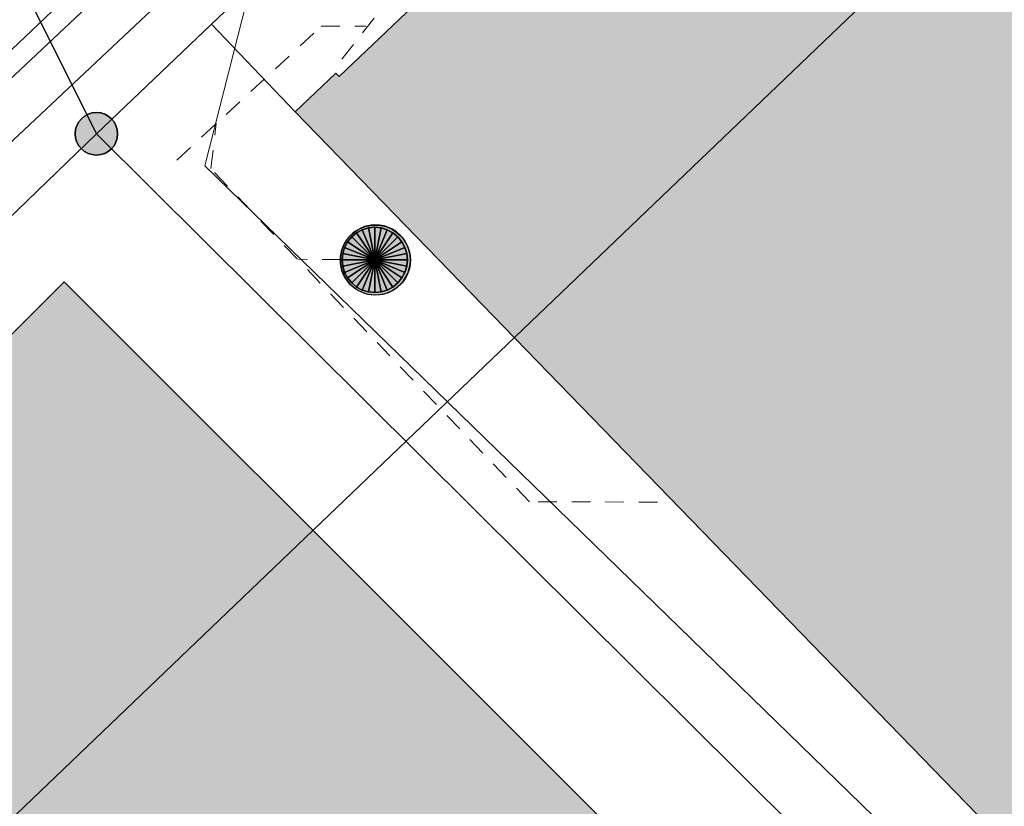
# Model space of a CAD drawing. Header units: metres. Extents: x 2695560 to 2696939, y 1260529 to 1262050.
# Tile 181 of 256: x 2695718 to 2695728, y 1260990 to 1260998. Entities that reach past the tile are written whole.
import ezdxf

# ---------------------------------------------------------------- set-up
doc = ezdxf.new("R2010")
doc.units = ezdxf.units.M
doc.linetypes.add('AUSGEZOGEN', pattern=[0])
doc.linetypes.add('VERDECKT2_S2', pattern=[0.36, 0.2, -0.16])
for name, color, linetype in [('XR$1$AV_Gebäudeflächen (BB)', 7, 'AUSGEZOGEN'), ('XR$1$AV_Grenzpunkte', 7, 'AUSGEZOGEN'), ('XR$1$AV_Linien (BB)', 7, 'AUSGEZOGEN'), ('XR$1$AW_LK_Schachtdeckel', 24, 'AUSGEZOGEN'), ('XR$1$Liegenschaftsgrenzen', 7, 'AUSGEZOGEN'), ('XR$1$PFAV', 255, 'AUSGEZOGEN'), ('XR$1$PFAW', 255, 'AUSGEZOGEN'), ('XR$1$RP_Abstandslinie', 7, 'AUSGEZOGEN')]:
    doc.layers.add(name, color=color, linetype=linetype)
for name, color, linetype, lineweight in [('XR$2$ABW-Linie-R-genau', 4, 'AUSGEZOGEN', 18), ('XR$2$ABW-Linie-R-ungenau', 4, 'VERDECKT2_S2', 18), ('XR$2$ABW-Punkt', 6, 'AUSGEZOGEN', 18), ('XR$2$ELE-LinieFlaeche-genau', 1, 'AUSGEZOGEN', 18), ('XR$2$KOM-Linie-U-genau', 91, 'AUSGEZOGEN', 18)]:
    doc.layers.add(name, color=color, linetype=linetype, lineweight=lineweight)

# ---------------------------------------------------------------- blocks, each defined once
blk = doc.blocks.new('BAV15')
at = {"layer": 'XR$1$PFAV', "transparency": 33554687}
blk.add_hatch(color=7, dxfattribs=at).paths.add_polyline_path([(0.5, 0), (0.49, 0.101), (0.459, 0.197), (0.41, 0.286), (0.344, 0.362), (0.264, 0.424), (0.174, 0.469), (0.076, 0.494), (-0.025, 0.499), (-0.125, 0.484), (-0.22, 0.449), (-0.306, 0.395), (-0.379, 0.326), (-0.437, 0.243), (-0.477, 0.15), (-0.497, 0.051), (-0.497, -0.051), (-0.477, -0.15), (-0.437, -0.243), (-0.379, -0.326), (-0.306, -0.395), (-0.22, -0.449), (-0.125, -0.484), (-0.025, -0.499), (0.076, -0.494), (0.174, -0.469), (0.264, -0.424), (0.344, -0.362), (0.41, -0.286), (0.459, -0.197), (0.49, -0.101)])
at = {"color": 7, "transparency": 33554687}
for start, end in [(90, 270), (270, 90)]:
    blk.add_arc((0, 0), 0.5, start, end, dxfattribs=at)
at = {"layer": 'XR$1$PFAV', "transparency": 33554687}
blk.add_circle((0, 0), 0.5, dxfattribs=at)
blk = doc.blocks.new('BAW2082')
at = {"layer": 'XR$1$PFAW', "transparency": 33554687}
blk.add_hatch(color=7, dxfattribs=at).paths.add_polyline_path([(0.509, -0.003), (0.499, 0.098), (0.469, 0.194), (0.42, 0.283), (0.354, 0.359), (0.274, 0.421), (0.183, 0.466), (0.085, 0.491), (-0.016, 0.496), (-0.116, 0.481), (-0.211, 0.446), (-0.297, 0.392), (-0.37, 0.323), (-0.428, 0.24), (-0.468, 0.147), (-0.488, 0.047), (-0.488, -0.054), (-0.468, -0.153), (-0.428, -0.246), (-0.37, -0.329), (-0.297, -0.398), (-0.211, -0.452), (-0.116, -0.487), (-0.016, -0.502), (0.085, -0.497), (0.183, -0.472), (0.274, -0.427), (0.354, -0.366), (0.42, -0.289), (0.469, -0.2), (0.499, -0.104)])
at = {"transparency": 33554687}
for start, end in [(91.1948, 268.8052), (268.8052, 91.1948)]:
    blk.add_arc((0.01, 0), 0.5, start, end, dxfattribs=at)
at = {"layer": 'XR$1$PFAW', "transparency": 33554687}
blk.add_circle((0.009, -0.003), 0.5, dxfattribs=at)
blk = doc.blocks.new('ABW-KONTROLLSCHACHT')
at = {"layer": 'XR$2$ABW-Punkt', "linetype": 'AUSGEZOGEN', "lineweight": 25, "transparency": 33554687}
for points in [[(-134, 323, 2500), (0, 0, 2500), (-194, 291, 2500)], [(-134, 323), (0, 0), (-194, 291)], [(-134, 323, 2500), (-134, 323), (-194, 291), (-194, 291, 2500)], [(-68, 343, 2500), (0, 0, 2500), (-134, 323, 2500)], [(-68, 343), (0, 0), (-134, 323)], [(-68, 343, 2500), (-68, 343), (-134, 323), (-134, 323, 2500)], [(0, 350, 2500), (0, 0, 2500), (-68, 343, 2500)], [(0, 350), (0, 0), (-68, 343)], [(0, 350, 2500), (0, 350), (-68, 343), (-68, 343, 2500)], [(68, 343, 2500), (0, 0, 2500), (0, 350, 2500)], [(68, 343), (0, 0), (0, 350)], [(68, 343, 2500), (68, 343), (0, 350), (0, 350, 2500)], [(134, 323, 2500), (0, 0, 2500), (68, 343, 2500)], [(134, 323), (0, 0), (68, 343)], [(194, 291, 2500), (0, 0, 2500), (134, 323, 2500)], [(194, 291), (0, 0), (134, 323)], [(134, 323, 2500), (134, 323), (68, 343), (68, 343, 2500)], [(194, 291, 2500), (194, 291), (134, 323), (134, 323, 2500)], [(-247, 247, 2500), (0, 0, 2500), (-291, 194, 2500)], [(-247, 247), (0, 0), (-291, 194)], [(-247, 247, 2500), (-247, 247), (-291, 194), (-291, 194, 2500)], [(-194, 291, 2500), (0, 0, 2500), (-247, 247, 2500)], [(-194, 291), (0, 0), (-247, 247)], [(-194, 291, 2500), (-194, 291), (-247, 247), (-247, 247, 2500)], [(247, 247, 2500), (0, 0, 2500), (194, 291, 2500)], [(247, 247), (0, 0), (194, 291)], [(291, 194, 2500), (0, 0, 2500), (247, 247, 2500)], [(291, 194), (0, 0), (247, 247)], [(247, 247, 2500), (247, 247), (194, 291), (194, 291, 2500)], [(291, 194, 2500), (291, 194), (247, 247), (247, 247, 2500)], [(-323, 134, 2500), (0, 0, 2500), (-343, 68, 2500)], [(-323, 134), (0, 0), (-343, 68)], [(-323, 134, 2500), (-323, 134), (-343, 68), (-343, 68, 2500)], [(-291, 194, 2500), (0, 0, 2500), (-323, 134, 2500)], [(-291, 194), (0, 0), (-323, 134)], [(-291, 194, 2500), (-291, 194), (-323, 134), (-323, 134, 2500)], [(323, 134, 2500), (0, 0, 2500), (291, 194, 2500)], [(323, 134), (0, 0), (291, 194)], [(343, 68, 2500), (0, 0, 2500), (323, 134, 2500)], [(343, 68), (0, 0), (323, 134)], [(323, 134, 2500), (323, 134), (291, 194), (291, 194, 2500)], [(343, 68, 2500), (343, 68), (323, 134), (323, 134, 2500)], [(-343, 68, 2500), (0, 0, 2500), (-350, 0, 2500)], [(-343, 68), (0, 0), (-350, 0)], [(-343, 68, 2500), (-343, 68), (-350, 0), (-350, 0, 2500)], [(-350, 0, 2500), (0, 0, 2500), (-343, -68, 2500)], [(-350, 0), (0, 0), (-343, -68)], [(-343, -68, 2500), (0, 0, 2500), (-323, -134, 2500)], [(-343, -68), (0, 0), (-323, -134)], [(-323, -134, 2500), (0, 0, 2500), (-291, -194, 2500)], [(-323, -134), (0, 0), (-291, -194)], [(-291, -194, 2500), (0, 0, 2500), (-247, -247, 2500)], [(-291, -194), (0, 0), (-247, -247)], [(-247, -247, 2500), (0, 0, 2500), (-194, -291, 2500)], [(-247, -247), (0, 0), (-194, -291)], [(-194, -291, 2500), (0, 0, 2500), (-134, -323, 2500)], [(-194, -291), (0, 0), (-134, -323)], [(-134, -323, 2500), (0, 0, 2500), (-68, -343, 2500)], [(-134, -323), (0, 0), (-68, -343)], [(-68, -343, 2500), (0, 0, 2500), (0, -350, 2500)], [(-68, -343), (0, 0), (0, -350)], [(350, 0, 2500), (0, 0, 2500), (343, 68, 2500)], [(350, 0), (0, 0), (343, 68)], [(0, -350, 2500), (0, 0, 2500), (68, -343, 2500)], [(68, -343, 2500), (0, 0, 2500), (134, -323, 2500)], [(134, -323, 2500), (0, 0, 2500), (194, -291, 2500)], [(194, -291, 2500), (0, 0, 2500), (247, -247, 2500)], [(247, -247, 2500), (0, 0, 2500), (291, -194, 2500)], [(291, -194, 2500), (0, 0, 2500), (323, -134, 2500)], [(323, -134, 2500), (0, 0, 2500), (343, -68, 2500)], [(343, -68, 2500), (0, 0, 2500), (350, 0, 2500)], [(0, -350), (0, 0), (68, -343)], [(68, -343), (0, 0), (134, -323)], [(134, -323), (0, 0), (194, -291)], [(194, -291), (0, 0), (247, -247)], [(247, -247), (0, 0), (291, -194)], [(291, -194), (0, 0), (323, -134)], [(323, -134), (0, 0), (343, -68)], [(343, -68), (0, 0), (350, 0)], [(350, 0, 2500), (350, 0), (343, 68), (343, 68, 2500)], [(-350, 0, 2500), (-350, 0), (-343, -68), (-343, -68, 2500)], [(-343, -68, 2500), (-343, -68), (-323, -134), (-323, -134, 2500)], [(323, -134, 2500), (323, -134), (343, -68), (343, -68, 2500)], [(343, -68, 2500), (343, -68), (350, 0), (350, 0, 2500)], [(-323, -134, 2500), (-323, -134), (-291, -194), (-291, -194, 2500)], [(-291, -194, 2500), (-291, -194), (-247, -247), (-247, -247, 2500)], [(247, -247, 2500), (247, -247), (291, -194), (291, -194, 2500)], [(291, -194, 2500), (291, -194), (323, -134), (323, -134, 2500)], [(-247, -247, 2500), (-247, -247), (-194, -291), (-194, -291, 2500)], [(-194, -291, 2500), (-194, -291), (-134, -323), (-134, -323, 2500)], [(134, -323, 2500), (134, -323), (194, -291), (194, -291, 2500)], [(194, -291, 2500), (194, -291), (247, -247), (247, -247, 2500)], [(-134, -323, 2500), (-134, -323), (-68, -343), (-68, -343, 2500)], [(-68, -343, 2500), (-68, -343), (0, -350), (0, -350, 2500)], [(0, -350, 2500), (0, -350), (68, -343), (68, -343, 2500)], [(68, -343, 2500), (68, -343), (134, -323), (134, -323, 2500)]]:
    blk.add_3dface(points, dxfattribs=at)
blk = doc.blocks.new('ABW-DECKEL')
at = {"layer": 'XR$2$ABW-Punkt', "linetype": 'AUSGEZOGEN', "lineweight": 25, "transparency": 33554687}
for points in [[(-134, 323, 2500), (0, 0, 2500), (-194, 291, 2500)], [(-134, 323), (0, 0), (-194, 291)], [(-134, 323, 2500), (-134, 323), (-194, 291), (-194, 291, 2500)], [(-68, 343, 2500), (0, 0, 2500), (-134, 323, 2500)], [(-68, 343), (0, 0), (-134, 323)], [(-68, 343, 2500), (-68, 343), (-134, 323), (-134, 323, 2500)], [(0, 350, 2500), (0, 0, 2500), (-68, 343, 2500)], [(0, 350), (0, 0), (-68, 343)], [(0, 350, 2500), (0, 350), (-68, 343), (-68, 343, 2500)], [(68, 343, 2500), (0, 0, 2500), (0, 350, 2500)], [(68, 343), (0, 0), (0, 350)], [(68, 343, 2500), (68, 343), (0, 350), (0, 350, 2500)], [(134, 323, 2500), (0, 0, 2500), (68, 343, 2500)], [(134, 323), (0, 0), (68, 343)], [(194, 291, 2500), (0, 0, 2500), (134, 323, 2500)], [(194, 291), (0, 0), (134, 323)], [(134, 323, 2500), (134, 323), (68, 343), (68, 343, 2500)], [(194, 291, 2500), (194, 291), (134, 323), (134, 323, 2500)], [(-247, 247, 2500), (0, 0, 2500), (-291, 194, 2500)], [(-247, 247), (0, 0), (-291, 194)], [(-247, 247, 2500), (-247, 247), (-291, 194), (-291, 194, 2500)], [(-194, 291, 2500), (0, 0, 2500), (-247, 247, 2500)], [(-194, 291), (0, 0), (-247, 247)], [(-194, 291, 2500), (-194, 291), (-247, 247), (-247, 247, 2500)], [(247, 247, 2500), (0, 0, 2500), (194, 291, 2500)], [(247, 247), (0, 0), (194, 291)], [(291, 194, 2500), (0, 0, 2500), (247, 247, 2500)], [(291, 194), (0, 0), (247, 247)], [(247, 247, 2500), (247, 247), (194, 291), (194, 291, 2500)], [(291, 194, 2500), (291, 194), (247, 247), (247, 247, 2500)], [(-323, 134, 2500), (0, 0, 2500), (-343, 68, 2500)], [(-323, 134), (0, 0), (-343, 68)], [(-323, 134, 2500), (-323, 134), (-343, 68), (-343, 68, 2500)], [(-291, 194, 2500), (0, 0, 2500), (-323, 134, 2500)], [(-291, 194), (0, 0), (-323, 134)], [(-291, 194, 2500), (-291, 194), (-323, 134), (-323, 134, 2500)], [(323, 134, 2500), (0, 0, 2500), (291, 194, 2500)], [(323, 134), (0, 0), (291, 194)], [(343, 68, 2500), (0, 0, 2500), (323, 134, 2500)], [(343, 68), (0, 0), (323, 134)], [(323, 134, 2500), (323, 134), (291, 194), (291, 194, 2500)], [(343, 68, 2500), (343, 68), (323, 134), (323, 134, 2500)], [(-343, 68, 2500), (0, 0, 2500), (-350, 0, 2500)], [(-343, 68), (0, 0), (-350, 0)], [(-343, 68, 2500), (-343, 68), (-350, 0), (-350, 0, 2500)], [(-350, 0, 2500), (0, 0, 2500), (-343, -68, 2500)], [(-350, 0), (0, 0), (-343, -68)], [(-343, -68, 2500), (0, 0, 2500), (-323, -134, 2500)], [(-343, -68), (0, 0), (-323, -134)], [(-323, -134, 2500), (0, 0, 2500), (-291, -194, 2500)], [(-323, -134), (0, 0), (-291, -194)], [(-291, -194, 2500), (0, 0, 2500), (-247, -247, 2500)], [(-291, -194), (0, 0), (-247, -247)], [(-247, -247, 2500), (0, 0, 2500), (-194, -291, 2500)], [(-247, -247), (0, 0), (-194, -291)], [(-194, -291, 2500), (0, 0, 2500), (-134, -323, 2500)], [(-194, -291), (0, 0), (-134, -323)], [(-134, -323, 2500), (0, 0, 2500), (-68, -343, 2500)], [(-134, -323), (0, 0), (-68, -343)], [(-68, -343, 2500), (0, 0, 2500), (0, -350, 2500)], [(-68, -343), (0, 0), (0, -350)], [(350, 0, 2500), (0, 0, 2500), (343, 68, 2500)], [(350, 0), (0, 0), (343, 68)], [(0, -350, 2500), (0, 0, 2500), (68, -343, 2500)], [(68, -343, 2500), (0, 0, 2500), (134, -323, 2500)], [(134, -323, 2500), (0, 0, 2500), (194, -291, 2500)], [(194, -291, 2500), (0, 0, 2500), (247, -247, 2500)], [(247, -247, 2500), (0, 0, 2500), (291, -194, 2500)], [(291, -194, 2500), (0, 0, 2500), (323, -134, 2500)], [(323, -134, 2500), (0, 0, 2500), (343, -68, 2500)], [(343, -68, 2500), (0, 0, 2500), (350, 0, 2500)], [(0, -350), (0, 0), (68, -343)], [(68, -343), (0, 0), (134, -323)], [(134, -323), (0, 0), (194, -291)], [(194, -291), (0, 0), (247, -247)], [(247, -247), (0, 0), (291, -194)], [(291, -194), (0, 0), (323, -134)], [(323, -134), (0, 0), (343, -68)], [(343, -68), (0, 0), (350, 0)], [(350, 0, 2500), (350, 0), (343, 68), (343, 68, 2500)], [(-350, 0, 2500), (-350, 0), (-343, -68), (-343, -68, 2500)], [(-343, -68, 2500), (-343, -68), (-323, -134), (-323, -134, 2500)], [(323, -134, 2500), (323, -134), (343, -68), (343, -68, 2500)], [(343, -68, 2500), (343, -68), (350, 0), (350, 0, 2500)], [(-323, -134, 2500), (-323, -134), (-291, -194), (-291, -194, 2500)], [(-291, -194, 2500), (-291, -194), (-247, -247), (-247, -247, 2500)], [(247, -247, 2500), (247, -247), (291, -194), (291, -194, 2500)], [(291, -194, 2500), (291, -194), (323, -134), (323, -134, 2500)], [(-247, -247, 2500), (-247, -247), (-194, -291), (-194, -291, 2500)], [(-194, -291, 2500), (-194, -291), (-134, -323), (-134, -323, 2500)], [(134, -323, 2500), (134, -323), (194, -291), (194, -291, 2500)], [(194, -291, 2500), (194, -291), (247, -247), (247, -247, 2500)], [(-134, -323, 2500), (-134, -323), (-68, -343), (-68, -343, 2500)], [(-68, -343, 2500), (-68, -343), (0, -350), (0, -350, 2500)], [(0, -350, 2500), (0, -350), (68, -343), (68, -343, 2500)], [(68, -343, 2500), (68, -343), (134, -323), (134, -323, 2500)]]:
    blk.add_3dface(points, dxfattribs=at)

msp = doc.modelspace()

# ---------------------------------------------------------------- hatches: boundary and pattern name
at = {"layer": 'XR$1$AV_Gebäudeflächen (BB)', "true_color": 0xd2d2d2, "transparency": 33554687}
for points in [[(2695746.54, 1260971.17), (2695749.08, 1260968.7), (2695749.156, 1260968.795), (2695754.138, 1260973.87), (2695751.586, 1260976.354), (2695744.656, 1260983.125), (2695741.044, 1260986.653), (2695740.643, 1260987.044), (2695738.36, 1260984.826), (2695737.488, 1260985.725), (2695739.749, 1260987.918), (2695741.443, 1260989.561), (2695727.839, 1261003.806), (2695727.403, 1261003.391), (2695727.438, 1261003.355), (2695721.31, 1260997.523), (2695721.276, 1260997.56), (2695720.84, 1260997.145), (2695731.802, 1260985.848), (2695734.717, 1260983.038), (2695746.676, 1260971.31)], [(2695710.275, 1260987.218), (2695710.217, 1260987.16), (2695718.38, 1260979.014), (2695718.463, 1260978.931), (2695721.174, 1260981.665), (2695722.131, 1260980.709), (2695724.818, 1260983.458), (2695723.879, 1260984.392), (2695726.578, 1260987.114), (2695718.365, 1260995.325)]]:
    msp.add_hatch(color=254, dxfattribs=at).paths.add_polyline_path(points)

# ---------------------------------------------------------------- linework, layer by layer
at = {"layer": 'XR$1$AV_Linien (BB)', "color": 7, "linetype": 'AUSGEZOGEN', "transparency": 33554687}
for p, q in [((2695718.71, 1260996.91), (2695719.944, 1260998.086)), ((2695720.84, 1260997.145), (2695719.944, 1260998.086)), ((2695709.495, 1260987.995), (2695718.71, 1260996.91))]:
    msp.add_line(p, q, dxfattribs=at)
for points in [[(2695719.944, 1260998.086), (2695728.08, 1261005.84), (2695733.047, 1261010.571)], [(2695720.84, 1260997.145), (2695721.276, 1260997.56), (2695721.31, 1260997.523), (2695727.438, 1261003.355), (2695727.403, 1261003.391), (2695727.839, 1261003.806), (2695741.443, 1260989.561), (2695739.749, 1260987.918), (2695737.488, 1260985.725), (2695738.36, 1260984.826), (2695740.643, 1260987.044), (2695741.044, 1260986.653)], [(2695746.54, 1260971.17), (2695746.676, 1260971.31), (2695734.717, 1260983.038), (2695731.802, 1260985.848), (2695720.84, 1260997.145)], [(2695718.38, 1260979.014), (2695718.463, 1260978.931), (2695721.174, 1260981.665), (2695722.131, 1260980.709), (2695724.818, 1260983.458), (2695723.879, 1260984.392), (2695726.578, 1260987.114), (2695718.365, 1260995.325), (2695710.275, 1260987.218)]]:
    msp.add_lwpolyline(points, dxfattribs=at)
at = {"layer": 'XR$1$Liegenschaftsgrenzen', "color": 7, "linetype": 'AUSGEZOGEN', "transparency": 33554687}
for p, q in [((2695718.71, 1260996.91), (2695710.36, 1261013.69)), ((2695728.08, 1261005.84), (2695718.71, 1260996.91)), ((2695707.64, 1260986.2), (2695718.71, 1260996.91)), ((2695718.71, 1260996.91), (2695729.98, 1260985.71))]:
    msp.add_line(p, q, dxfattribs=at)
at = {"layer": 'XR$1$RP_Abstandslinie', "color": 7, "linetype": 'AUSGEZOGEN', "transparency": 33554687}
for p, q in [((2695744.56, 1261015.18), (2695722.618, 1260994.181)), ((2695722.618, 1260994.181), (2695696.61, 1260969.29))]:
    msp.add_line(p, q, dxfattribs=at)
at = {"layer": 'XR$2$ABW-Linie-R-genau', "linetype": 'AUSGEZOGEN', "transparency": 33554687}
msp.add_line((2695746.288, 1261025.007), (2695688.444, 1260969.786), dxfattribs=at)
at = {"layer": 'XR$2$ABW-Linie-R-ungenau', "linetype": 'VERDECKT2_S2', "transparency": 33554687}
msp.add_line((2695721.687, 1260995.559), (2695720.867, 1260995.565), dxfattribs=at)
for points in [[(2695721.338, 1260997.711), (2695724.964, 1261002.276), (2695724.997, 1261002.801)], [(2695719.572, 1260996.628), (2695721.119, 1260998.062), (2695721.601, 1260998.062)], [(2695724.722, 1260992.963), (2695723.348, 1260992.968), (2695719.935, 1260996.537), (2695719.994, 1260997.02)]]:
    msp.add_lwpolyline(points, dxfattribs=at)
at = {"layer": 'XR$2$ELE-LinieFlaeche-genau', "linetype": 'AUSGEZOGEN', "transparency": 33554687}
msp.add_lwpolyline([(2695706.371, 1260986.819), (2695710.255, 1260990.442), (2695714.133, 1260994.07), (2695718.006, 1260997.704), (2695721.874, 1261001.344), (2695722.216, 1261000.98), (2695718.348, 1260997.34), (2695714.475, 1260993.706), (2695710.597, 1260990.076), (2695706.713, 1260986.453), (2695706.371, 1260986.819)], close=True, dxfattribs=at)
at = {"layer": 'XR$2$KOM-Linie-U-genau', "linetype": 'AUSGEZOGEN', "transparency": 33554687}
for p, q in [((2695720.438, 1260998.797), (2695719.871, 1260996.568)), ((2695719.871, 1260996.568), (2695727.27, 1260989.37))]:
    msp.add_line(p, q, dxfattribs=at)

# ---------------------------------------------------------------- block references
at = {"layer": 'XR$1$AV_Grenzpunkte', "color": 7, "linetype": 'AUSGEZOGEN', "lineweight": -3, "transparency": 33554687, "xscale": 0.4549999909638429, "yscale": 0.4549999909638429}
msp.add_blockref('BAV15', (2695718.71, 1260996.91), dxfattribs=at)
at = {"layer": 'XR$1$AW_LK_Schachtdeckel', "color": 24, "linetype": 'AUSGEZOGEN', "lineweight": -3, "transparency": 33554687, "xscale": 0.7499999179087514, "yscale": 0.7499999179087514}
msp.add_blockref('BAW2082', (2695721.692, 1260995.559), dxfattribs=at)
at = {"layer": 'XR$2$ABW-Punkt', "color": 6, "linetype": 'AUSGEZOGEN', "lineweight": 18, "transparency": 33554687, "xscale": 0.001, "yscale": 0.001, "zscale": 0.001, "rotation": 360}
for name in ['ABW-KONTROLLSCHACHT', 'ABW-DECKEL']:
    msp.add_blockref(name, (2695721.692, 1260995.559), dxfattribs=at)

doc.saveas('drawing.dxf')
